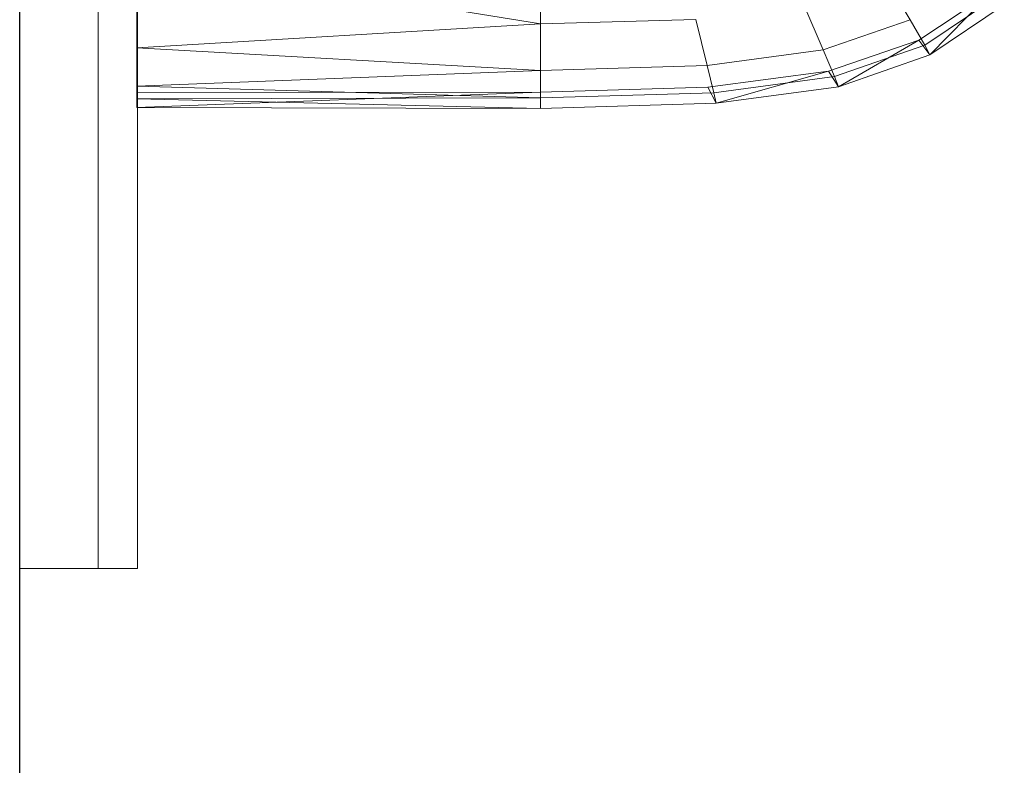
# Model space of a CAD drawing. Header units: metres. Extents: x 391.1 to 427.5, y 12.8 to 28.4.
# Tile 92 of 218: x 403.357 to 403.608, y 27.089 to 27.278. Entities that reach past the tile are written whole.
import ezdxf

# ---------------------------------------------------------------- set-up
doc = ezdxf.new("R2010")
doc.units = ezdxf.units.M
for name, color, linetype, lineweight in [('02_MOBILIARIO', 7, 'Continuous', 18), ('A-DETL-____-MBND', 7, 'Continuous', 18), ('A-GENM-____-OTLN', 7, 'Continuous', 18), ('A-WALL-____-MCUT', 7, 'Continuous', 25), ('A-WALL-____-OTLN', 7, 'Continuous', 25)]:
    doc.layers.add(name, color=color, linetype=linetype, lineweight=lineweight)

# ---------------------------------------------------------------- blocks, each defined once
blk = doc.blocks.new('Family - LONDR55-XX_ZZ-ARQ-CAA-M3D-Londres55-152064-03_ENLLUMENAT_P0A')
at = {"layer": 'A-GENM-____-OTLN', "color": 253, "true_color": 0xaaaaaa}
for p, q in [((0.6, 0.03), (0, 0.03)), ((0, 0.03), (0, 0.01)), ((0, 0.03), (0, 0.01)), ((0.6, 0.03), (0, 0.03)), ((0.6, 0.01), (0, 0.01)), ((0, 0.01), (0, 0)), ((0, 0), (0, 0.01)), ((0, 0.01), (0.6, 0.01)), ((0, 0.01), (0.6, 0.01)), ((0, 0.01), (0.6, 0.01)), ((0, 0), (0.6, 0)), ((0.6, 0), (0, 0))]:
    blk.add_line(p, q, dxfattribs=at)
blk = doc.blocks.new('Family - Mirall PA-152065-03_ENLLUMENAT_P0A')
blk.add_blockref('Family - LONDR55-XX_ZZ-ARQ-CAA-M3D-Londres55-152064-03_ENLLUMENAT_P0A', (0, 0))
blk = doc.blocks.new('Family - Evans PA-152341-03_ENLLUMENAT_P0A')
at = {"layer": 'A-WALL-____-MCUT', "color": 253, "true_color": 0xaaaaaa}
blk.add_line((2.08, 0), (4.42866, 0), dxfattribs=at)
at = {"layer": 'A-WALL-____-OTLN', "color": 253, "true_color": 0xaaaaaa}
blk.add_line((0, 0), (4.42866, 0), dxfattribs=at)
at = {"layer": 'A-WALL-____-OTLN', "color": 253, "lineweight": 18, "true_color": 0xaaaaaa}
blk.add_line((0, 0), (4.42866, 0), dxfattribs=at)
blk = doc.blocks.new('Family - Rentamans PA-152384-03_ENLLUMENAT_P0A')
at = {"layer": 'A-DETL-____-MBND', "color": 253, "true_color": 0xaaaaaa}
for p, q in [((0, 0.36146), (0, 0.00406)), ((0, 0.03818), (0, 0.01543)), ((0, 0.03818), (0.10273, 0.02147)), ((0.10273, 0.03978), (0.10273, 0.02147)), ((0.1903, 0.03348), (0.19671, 0.02256)), ((0.19894, 0.01737), (0.21762, 0.02983)), ((0.2005, 0.0161), (0.21918, 0.02865)), ((0.20176, 0.01359), (0.21762, 0.02983)), ((0.16971, 0.02635), (0.17461, 0.0149)), ((0.20176, 0.01359), (0.22069, 0.0263)), ((0.1422, 0.02264), (0.10273, 0.02147)), ((0.1422, 0.02264), (0.14508, 0.01092)), ((0.17461, 0.0149), (0.19671, 0.02256)), ((0.19671, 0.02256), (0.2005, 0.0161)), ((0.10273, 0.02147), (0, 0.01543)), ((0.10273, 0.02147), (0.10273, 0.00966)), ((0, 0.01543), (0, 0.00569)), ((0, 0.01543), (0.10273, 0.00966)), ((0.17596, 0.00947), (0.19894, 0.01737)), ((0.17751, 0.00814), (0.2005, 0.0161)), ((0.17848, 0.00552), (0.19894, 0.01737)), ((0.19894, 0.01737), (0.20176, 0.01359)), ((0.2005, 0.0161), (0.20176, 0.01359)), ((0.14508, 0.01092), (0.17461, 0.0149)), ((0.17461, 0.0149), (0.17751, 0.00814)), ((0.17848, 0.00552), (0.20176, 0.01359)), ((0.14508, 0.01092), (0.10273, 0.00966)), ((0.14508, 0.01092), (0.14679, 0.004)), ((0.10273, 0.00966), (0, 0.00569)), ((0.10273, 0.00966), (0.10273, 0.00269)), ((0.14525, 0.00536), (0.17596, 0.00947)), ((0.14679, 0.004), (0.17751, 0.00814)), ((0.14736, 0.00133), (0.17596, 0.00947)), ((0.17596, 0.00947), (0.17848, 0.00552)), ((0.17751, 0.00814), (0.17848, 0.00552)), ((0, 0.00569), (0, 0.00244)), ((0, 0.00569), (0.10273, 0.00269)), ((0.10273, 0.0041), (0.14525, 0.00536)), ((0.14736, 0.00133), (0.14525, 0.00536)), ((0.14736, 0.00133), (0.17848, 0.00552)), ((0, 0.00406), (0.10273, 0.00411)), ((0, 0.00026), (0.10273, 0.00411)), ((0, 0.00026), (0, 0.00406)), ((0.10273, 0.00269), (0, 0.00244)), ((0.10273, 0.0041), (0.10273, 0)), ((0.10273, 0.00269), (0.14679, 0.004)), ((0.10273, 0.00269), (0.10273, 0)), ((0.14679, 0.004), (0.14736, 0.00133)), ((0, 0.00244), (0, 0.00026)), ((0, 0.00244), (0.10273, 0)), ((0, 0.00026), (0.10273, 0)), ((0.10273, 0), (0.14736, 0.00133))]:
    blk.add_line(p, q, dxfattribs=at)
blk = doc.blocks.new('LONDR55-XX_ZZ-ARQ-CAA-M3D-Londres55_ifc-1-03_ENLLUMENAT_P0A')
at = {"layer": '02_MOBILIARIO', "color": 253, "lineweight": 18, "true_color": 0xaaaaaa}
blk.add_blockref('Family - Rentamans PA-152384-03_ENLLUMENAT_P0A', (403.38693, 27.25571), dxfattribs=at)
at = {"layer": 'A-GENM-____-OTLN', "color": 253, "lineweight": 18, "true_color": 0xaaaaaa, "rotation": 90}
blk.add_blockref('Family - Mirall PA-152065-03_ENLLUMENAT_P0A', (403.38714, 27.13872), dxfattribs=at)
at = {"layer": 'A-WALL-____-OTLN', "color": 253, "lineweight": 18, "true_color": 0xaaaaaa, "rotation": 90}
blk.add_blockref('Family - Evans PA-152341-03_ENLLUMENAT_P0A', (403.35714, 23.64959), dxfattribs=at)

msp = doc.modelspace()

# ---------------------------------------------------------------- block references
at = {"lineweight": 5}
msp.add_blockref('LONDR55-XX_ZZ-ARQ-CAA-M3D-Londres55_ifc-1-03_ENLLUMENAT_P0A', (0, 0), dxfattribs=at)

doc.saveas('drawing.dxf')
